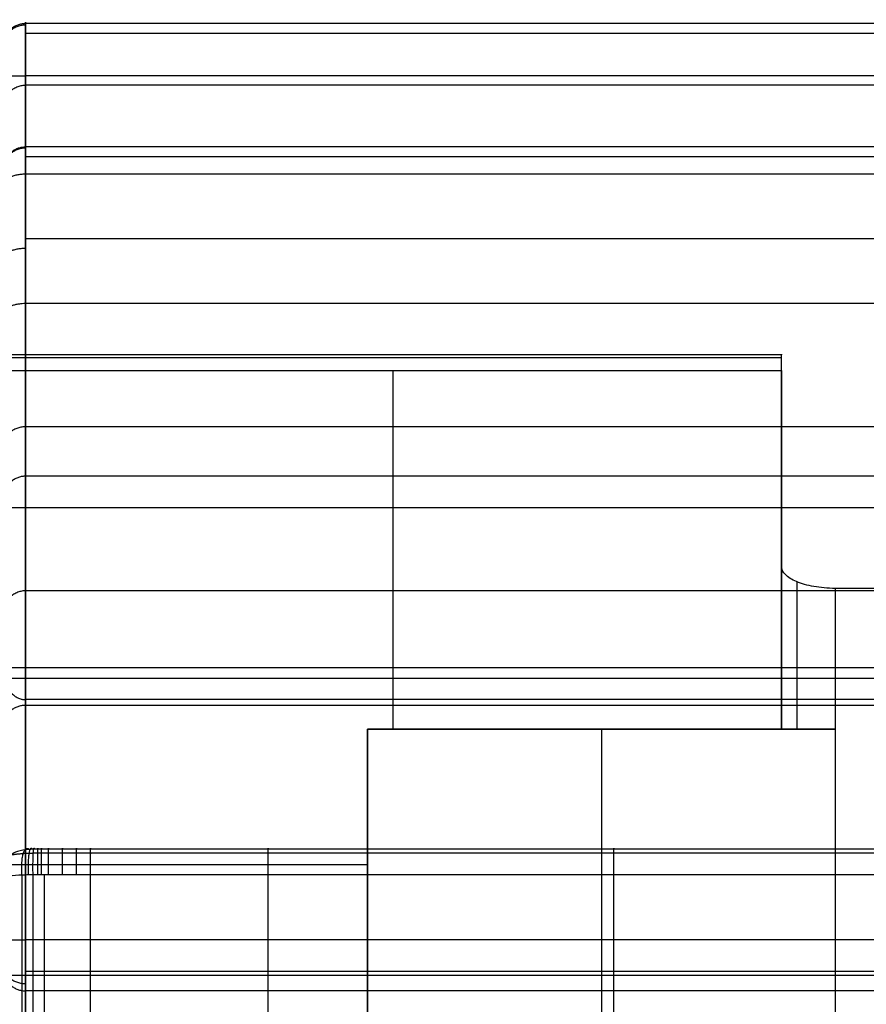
# Model space of a CAD drawing. Header units: millimetres. Extents: x -1116 to 588, y 524 to 1575.
# Tile 49 of 59: x -259 to -101, y 1392 to 1575. Entities that reach past the tile are written whole.
import ezdxf

# ---------------------------------------------------------------- set-up
doc = ezdxf.new("R2010")
doc.units = ezdxf.units.MM
for name, color, linetype, true_color in [('Patt 1$Calque 24', 7, 'Continuous', 0xff000d), ('Patt 1$SOLIDE', 7, 'Continuous', 0x0070ff), ('Patt 1$SOLIDE2', 7, 'Continuous', 0xffffff)]:
    doc.layers.add(name, color=color, linetype=linetype, true_color=true_color)

msp = doc.modelspace()

# ---------------------------------------------------------------- linework, layer by layer
at = {"layer": 'Patt 1$Calque 24'}
for p, q in [((-117.19, 1443.12, -305.59), (-117.19, 1493.92, -305.59)), ((-117.19, 1443.12, -255.09), (-117.19, 1473.41, -255.09)), ((-114.26, 1443.12, -248.01), (-114.26, 1470.54, -248.01)), ((-107.19, 1469.35, -245.09), (-107.19, 1443.12, -245.09)), ((-194.41, 1443.12, -245.09), (-107.19, 1443.12, -245.09)), ((-194.41, 1443.12, -356.09), (-194.41, 1443.12, -245.09)), ((-194.41, 1284.19, -245.09), (-194.41, 1443.12, -245.09)), ((-117.19, 1443.12, -300.59), (-194.41, 1443.12, -300.59)), ((-194.41, 1443.12, -300.59), (-194.41, 1315.82, -300.59)), ((-150.8, 1443.12, -356.09), (-150.8, 1443.12, -245.09)), ((-150.8, 1443.12, -245.09), (-150.8, 1284.19, -245.09)), ((-107.19, 1443.12, -245.09), (-107.19, 1284.19, -245.09))]:
    msp.add_line(p, q, dxfattribs=at)
at = {"layer": 'Patt 1$Calque 24', "extrusion": (0, -1, 0)}
msp.add_arc((-107.19, -255.09, -1443.12), 10, 90, 180, dxfattribs=at)
at = {"layer": 'Patt 1$Calque 24'}
for points, degree in [([(-117.19, 1512.85, -352.23), (-189.69, 1512.85, -352.23), (-262.19, 1512.85, -352.23)], 2), ([(-262.19, 1512.38, -354.88), (-189.69, 1512.38, -354.88), (-117.19, 1512.38, -354.88)], 2), ([(-117.19, 1473.41, -255.09), (-117.19, 1481.96, -276.13), (-117.19, 1494.47, -306.96), (-117.19, 1512.85, -352.23)], 3), ([(-262.19, 1509.98, -356.09), (-189.69, 1509.98, -356.09), (-117.19, 1509.98, -356.09)], 2), ([(-189.69, 1509.98, -356.09), (-189.69, 1487.69, -356.09), (-189.69, 1465.4, -356.09), (-189.69, 1443.12, -356.09)], 3), ([(-117.19, 1509.98, -356.09), (-117.19, 1476.55, -356.09), (-117.19, 1443.12, -356.09)], 2), ([(162.81, 1469.35, -245.09), (27.81, 1469.35, -245.09), (-107.19, 1469.35, -245.09)], 2), ([(587.81, 1454.53, -208.64), (162.81, 1454.53, -208.64), (-262.19, 1454.53, -208.64)], 2), ([(587.81, 1452.58, -204.9), (162.81, 1452.58, -204.9), (-262.18, 1452.58, -204.9)], 2), ([(-258.19, 526.01, -201.09), (-258.19, 987.31, -201.09), (-258.19, 1448.61, -201.09)], 2), ([(162.81, 1448.61, -201.09), (-47.69, 1448.61, -201.09), (-258.19, 1448.61, -201.09)], 2), ([(-194.41, 1443.12, -356.09), (-155.8, 1443.12, -356.09), (-117.19, 1443.12, -356.09)], 2), ([(-194.41, 1325.78, -356.09), (-194.41, 1384.45, -356.09), (-194.41, 1443.12, -356.09)], 2), ([(-117.19, 1443.12, -255.09), (-117.19, 1443.12, -305.59), (-117.19, 1443.12, -356.09)], 2), ([(-262.19, 1417.88, -356.09), (-228.3, 1417.88, -356.09), (-194.41, 1417.88, -356.09)], 2)]:
    msp.add_open_spline(points, degree=degree, dxfattribs=at)
msp.add_rational_spline([(-117.19, 1509.98, -356.09), (-117.19, 1511.48, -356.09), (-117.19, 1512.38, -354.88), (-117.19, 1513.28, -353.67), (-117.19, 1512.85, -352.23)], [1, 0.893797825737, 1, 0.893797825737, 1], degree=2, knots=[187.105039, 187.105039, 187.105039, 189.895357, 189.895357, 192.685675, 192.685675, 192.685675], dxfattribs=at)
for points, knots in [([(-107.19, 1469.35, -245.09), (-107.89, 1469.35, -245.09), (-108.58, 1469.38, -245.16), (-109.92, 1469.5, -245.44), (-110.55, 1469.58, -245.65), (-112.4, 1469.9, -246.45), (-113.5, 1470.22, -247.22), (-115.31, 1470.99, -249.12), (-116.01, 1471.43, -250.21), (-116.95, 1472.39, -252.58), (-117.19, 1472.9, -253.83), (-117.19, 1473.41, -255.09)], [0, 0, 0, 0, 2.10681, 2.10681, 4.116457, 4.116457, 8.240268, 8.240268, 12.330611, 12.330611, 16.41818, 16.41818, 16.41818, 16.41818]), ([(-262.19, 1452.71, -205.09), (-262.19, 1452.67, -205.02), (-262.18, 1452.62, -204.96), (-262.18, 1452.58, -204.9), (-262.16, 1452.22, -204.41), (-262.05, 1451.82, -203.96), (-261.7, 1451.01, -203.13), (-261.46, 1450.59, -202.74), (-260.99, 1450, -202.22), (-260.81, 1449.8, -202.05), (-260.41, 1449.43, -201.75), (-260.18, 1449.26, -201.61), (-259.81, 1449.04, -201.43), (-259.68, 1448.97, -201.37), (-259.4, 1448.85, -201.27), (-259.26, 1448.79, -201.23), (-259.04, 1448.73, -201.18), (-258.97, 1448.71, -201.16), (-258.81, 1448.67, -201.13), (-258.74, 1448.66, -201.12), (-258.58, 1448.63, -201.1), (-258.5, 1448.62, -201.1), (-258.38, 1448.62, -201.09), (-258.34, 1448.61, -201.09), (-258.28, 1448.61, -201.09), (-258.27, 1448.61, -201.09), (-258.24, 1448.61, -201.09), (-258.23, 1448.61, -201.09), (-258.21, 1448.61, -201.09), (-258.2, 1448.61, -201.09), (-258.19, 1448.61, -201.09)], [0, 0, 0, 0, 0.229358, 0.229358, 0.229358, 2.064985, 2.064985, 3.884427, 3.884427, 4.82335, 4.82335, 5.762629, 5.762629, 6.23801, 6.23801, 6.713707, 6.713707, 6.951877, 6.951877, 7.190072, 7.190072, 7.428322, 7.428322, 7.547402, 7.547402, 7.606936, 7.606936, 7.636701, 7.636701, 7.666467, 7.666467, 7.666467, 7.666467])]:
    msp.add_open_spline(points, degree=3, knots=knots, dxfattribs=at)
at = {"layer": 'Patt 1$SOLIDE', "extrusion": (-1, 0, 0)}
msp.add_arc((-1564.9, 338.15, 258.19), 10, 90, 193.7653, dxfattribs=at)
at = {"layer": 'Patt 1$SOLIDE'}
for points, knots in [([(-258.19, 1574.61, 335.77), (-258.4, 1574.61, 335.77), (-258.85, 1574.58, 335.78), (-259.51, 1574.41, 335.83), (-260.16, 1574.13, 335.91), (-260.76, 1573.74, 336.03), (-261.28, 1573.24, 336.18), (-261.69, 1572.66, 336.35), (-261.98, 1572.04, 336.53), (-262.15, 1571.4, 336.71), (-262.19, 1570.97, 336.83), (-262.19, 1570.76, 336.89)], [0, 0, 0, 0, 0.647554, 1.330635, 2.041607, 2.770486, 3.505639, 4.23482, 4.946366, 5.630242, 6.278737, 6.278737, 6.278737, 6.278737]), ([(-262.19, 1547.79, 269.42), (-262.19, 1548, 269.36), (-262.15, 1548.43, 269.24), (-261.98, 1549.07, 269.06), (-261.69, 1549.69, 268.88), (-261.28, 1550.27, 268.72), (-260.76, 1550.77, 268.57), (-260.16, 1551.17, 268.46), (-259.51, 1551.45, 268.38), (-258.85, 1551.61, 268.33), (-258.4, 1551.64, 268.32), (-258.19, 1551.64, 268.32)], [-6.279142, -6.279142, -6.279142, -6.279142, -5.630607, -4.94667, -4.235047, -3.505787, -2.770568, -2.041642, -1.330645, -0.647555, 0, 0, 0, 0]), ([(-258.19, 1522.42, 249.29), (-258.4, 1522.42, 249.29), (-258.85, 1522.41, 249.32), (-259.51, 1522.33, 249.47), (-260.16, 1522.2, 249.73), (-260.76, 1522.01, 250.09), (-261.28, 1521.77, 250.56), (-261.69, 1521.5, 251.09), (-261.98, 1521.21, 251.67), (-262.15, 1520.91, 252.26), (-262.19, 1520.7, 252.66), (-262.19, 1520.6, 252.85)], [0, 0, 0, 0, 0.647551, 1.330604, 2.041488, 2.770183, 3.505018, 4.233722, 4.944621, 5.627693, 6.275045, 6.275045, 6.275045, 6.275045]), ([(-258.19, 1490.25, 200.34), (-258.4, 1490.25, 200.34), (-258.85, 1490.22, 200.35), (-259.51, 1490.05, 200.36), (-260.16, 1489.76, 200.38), (-260.76, 1489.35, 200.41), (-261.28, 1488.83, 200.45), (-261.69, 1488.23, 200.49), (-261.98, 1487.58, 200.54), (-262.15, 1486.92, 200.58), (-262.19, 1486.48, 200.62), (-262.19, 1486.26, 200.63)], [0, 0, 0, 0, 0.647553, 1.330629, 2.04158, 2.770406, 3.505445, 4.234421, 4.945643, 5.629063, 6.27698, 6.27698, 6.27698, 6.27698]), ([(-258.19, 1447.54, -200.26), (-258.4, 1447.54, -200.26), (-258.85, 1447.51, -200.23), (-259.52, 1447.36, -200.06), (-260.17, 1447.09, -199.76), (-260.77, 1446.71, -199.34), (-261.29, 1446.25, -198.82), (-261.7, 1445.71, -198.23), (-261.99, 1445.13, -197.58), (-262.15, 1444.54, -196.92), (-262.19, 1444.14, -196.48), (-262.19, 1443.95, -196.27)], [0, 0, 0, 0, 0.649258, 1.348636, 2.106044, 2.923524, 3.793873, 4.700267, 5.619086, 6.524584, 7.393482, 7.393482, 7.393482, 7.393482]), ([(-262.19, 1398.17, 340.1), (-262.19, 1397.96, 340.16), (-262.15, 1397.53, 340.29), (-261.98, 1396.9, 340.49), (-261.69, 1396.28, 340.67), (-261.28, 1395.7, 340.85), (-260.76, 1395.2, 340.99), (-260.16, 1394.81, 341.11), (-259.51, 1394.53, 341.2), (-258.85, 1394.37, 341.24), (-258.4, 1394.33, 341.25), (-258.19, 1394.33, 341.25)], [-6.276425, -6.276425, -6.276425, -6.276425, -5.628553, -4.945217, -4.234101, -3.505235, -2.77029, -2.04153, -1.330615, -0.647552, 0, 0, 0, 0])]:
    msp.add_open_spline(points, degree=3, knots=knots, dxfattribs=at)
for points in [[(583.81, 1574.61, 335.77), (162.81, 1574.61, 335.77), (-258.19, 1574.61, 335.77)], [(-258.19, 1574.61, 335.77), (-258.19, 1563.13, 302.04), (-258.19, 1551.64, 268.32)], [(583.81, 1572.76, 344.32), (162.81, 1572.76, 344.32), (-258.19, 1572.76, 344.32)], [(583.81, 1564.9, 348.15), (162.81, 1564.9, 348.15), (-258.19, 1564.9, 348.15)], [(-258.19, 1403.84, 348.15), (-258.19, 1484.37, 348.15), (-258.19, 1564.9, 348.15)], [(583.81, 1563.13, 302.04), (162.81, 1563.13, 302.04), (-258.19, 1563.13, 302.04)], [(583.81, 1551.64, 268.32), (162.81, 1551.64, 268.32), (-258.19, 1551.64, 268.32)], [(583.81, 1549.79, 264.52), (162.81, 1549.79, 264.52), (-258.19, 1549.79, 264.52)], [(583.81, 1546.54, 261.82), (162.81, 1546.54, 261.82), (-258.19, 1546.54, 261.82)], [(-258.19, 1546.54, 261.82), (-258.19, 1534.48, 255.56), (-258.19, 1522.42, 249.29)], [(583.81, 1534.48, 255.56), (162.81, 1534.48, 255.56), (-258.19, 1534.48, 255.56)], [(583.81, 1522.42, 249.29), (162.81, 1522.42, 249.29), (-258.19, 1522.42, 249.29)], [(583.81, 1499.47, 229.01), (162.81, 1499.47, 229.01), (-258.19, 1499.47, 229.01)], [(583.81, 1490.25, 200.34), (162.81, 1490.25, 200.34), (-258.19, 1490.25, 200.34)], [(-258.19, 1490.25, 200.34), (-258.19, 1468.9, 0.04), (-258.19, 1447.54, -200.26)], [(583.81, 1484.37, 348.15), (162.81, 1484.37, 348.15), (-258.19, 1484.37, 348.15)], [(583.81, 1468.9, 0.04), (162.81, 1468.9, 0.04), (-258.19, 1468.9, 0.04)], [(583.81, 1447.54, -200.26), (162.81, 1447.54, -200.26), (-258.19, 1447.54, -200.26)], [(-258.19, 1447.54, -200.26), (-258.19, 991.02, -200.98), (-258.19, 534.5, -201.69)], [(583.81, 1403.84, 348.15), (162.81, 1403.84, 348.15), (-258.19, 1403.84, 348.15)], [(583.81, 1397.97, 346.25), (162.81, 1397.97, 346.25), (-258.19, 1397.97, 346.25)], [(583.81, 1394.33, 341.25), (162.81, 1394.33, 341.25), (-258.19, 1394.33, 341.25)], [(-258.19, 1272.43, -108.84), (-258.19, 1333.38, 116.21), (-258.19, 1394.33, 341.25)]]:
    msp.add_open_spline(points, degree=2, dxfattribs=at)
for points, weights in [([(-258.19, 1574.35, 341.41), (-262.19, 1574.35, 341.41), (-262.19, 1570.57, 340.11)], [1, 0.707106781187, 1]), ([(-262.19, 1564.9, 344.15), (-262.19, 1564.9, 348.15), (-258.19, 1564.9, 348.15)], [1, 0.707106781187, 1]), ([(-258.19, 1563.09, 301.95), (-262.19, 1563.09, 301.95), (-262.19, 1559.31, 303.24)], [1, 0.707106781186, 1]), ([(-258.19, 1551.42, 267.56), (-262.19, 1551.42, 267.56), (-262.19, 1547.63, 268.81)], [1, 0.707106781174, 1]), ([(-258.19, 1551.64, 268.32), (-258.19, 1550.56, 263.92), (-258.19, 1546.54, 261.82)], [1, 0.910809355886, 1]), ([(-258.19, 1546.54, 261.82), (-262.19, 1546.54, 261.82), (-262.19, 1544.7, 265.37)], [1, 0.707106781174, 1]), ([(-258.19, 1532.71, 254.63), (-262.19, 1532.71, 254.63), (-262.19, 1530.86, 258.18)], [1, 0.707106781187, 1]), ([(-258.19, 1522.42, 249.29), (-258.21, 1522.42, 249.29), (-258.24, 1522.42, 249.29)], [0.999999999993, 0.997304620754, 0.99465885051]), ([(-258.19, 1522.42, 249.29), (-258.19, 1491.6, 233.81), (-258.19, 1490.25, 200.34)], [1, 0.872810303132, 1]), ([(-258.19, 1499.46, 229.01), (-262.19, 1499.46, 229.01), (-262.19, 1496.12, 231.21)], [1, 0.707106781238, 1]), ([(-258.19, 1490.25, 200.34), (-258.21, 1490.25, 200.34), (-258.24, 1490.25, 200.34)], [1, 0.997303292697, 0.994656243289]), ([(-258.19, 1484.37, 348.15), (-262.19, 1484.37, 348.15), (-262.19, 1484.37, 344.15)], [1, 0.707106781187, 1]), ([(-258.19, 1468.9, 0.04), (-262.19, 1468.9, 0.04), (-262.19, 1464.92, 0.46)], [1, 0.707106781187, 1]), ([(-262.19, 1403.84, 344.15), (-262.19, 1403.84, 348.15), (-258.19, 1403.84, 348.15)], [1, 0.707106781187, 1]), ([(-258.19, 1394.33, 341.25), (-258.19, 1396.58, 348.15), (-258.19, 1403.84, 348.15)], [1, 0.809376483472, 1]), ([(-258.19, 1395.64, 343.88), (-262.19, 1395.64, 343.88), (-262.19, 1398.92, 341.59)], [1, 0.707106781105, 1])]:
    msp.add_rational_spline(points, weights, degree=2, dxfattribs=at)
at = {"layer": 'Patt 1$SOLIDE2'}
for p, q in [((-258.83, 1290.77, 411.63), (-258.83, 1415.91, 411.63)), ((-256.8, 1290.97, 411.96), (-256.8, 1415.95, 411.96)), ((-254.65, 1290.98, 411.97), (-254.65, 1415.96, 411.97)), ((-246.09, 1290.98, 411.97), (-246.09, 1415.96, 411.97)), ((-212.93, 1290.98, 411.97), (-212.93, 1415.96, 411.97)), ((-148.46, 1290.98, 411.97), (-148.46, 1415.96, 411.97))]:
    msp.add_line(p, q, dxfattribs=at)
for points, knots in [([(-256.53, 1420.74, 405.5), (-256.66, 1420.73, 405.49), (-257, 1420.72, 405.46), (-258.17, 1420.65, 405.22), (-259.42, 1420.42, 404.46), (-260.41, 1420.03, 403.2), (-260.8, 1419.78, 402.37), (-261.02, 1419.53, 401.56), (-261.09, 1419.4, 401.12), (-261.11, 1419.31, 400.84)], [1162.670409, 1162.670409, 1162.670409, 1162.670409, 1163.078744, 1163.679094, 1166.252528, 1167.364832, 1168.605775, 1169.089319, 1169.98651, 1169.98651, 1169.98651, 1169.98651]), ([(158.88, 1420.74, 405.51), (143.6, 1420.74, 405.51), (128.31, 1420.74, 405.51), (113.03, 1420.74, 405.51), (69.53, 1420.74, 405.51), (26.03, 1420.74, 405.5), (-17.46, 1420.74, 405.51), (-28.32, 1420.74, 405.51), (-39.18, 1420.74, 405.51), (-50.04, 1420.74, 405.51), (-60.97, 1420.74, 405.51), (-71.9, 1420.74, 405.51), (-82.82, 1420.74, 405.51), (-104.7, 1420.74, 405.51), (-126.58, 1420.74, 405.51), (-148.46, 1420.74, 405.51), (-169.95, 1420.74, 405.51), (-191.44, 1420.74, 405.51), (-212.93, 1420.74, 405.51), (-223.98, 1420.74, 405.51), (-235.04, 1420.74, 405.51), (-246.09, 1420.74, 405.51), (-246.96, 1420.74, 405.51), (-248.7, 1420.74, 405.51), (-251.32, 1420.74, 405.51), (-253.49, 1420.74, 405.51), (-255.02, 1420.74, 405.51), (-255.88, 1420.74, 405.51), (-256.33, 1420.74, 405.51), (-256.53, 1420.74, 405.5)], [747.252037, 747.252037, 747.252037, 747.252037, 793.104807, 793.104807, 793.104807, 923.597965, 923.597965, 923.597965, 956.177689, 956.177689, 956.177689, 988.95428, 988.95428, 988.95428, 1054.593512, 1054.593512, 1054.593512, 1119.061309, 1119.061309, 1119.061309, 1152.225148, 1152.225148, 1152.225148, 1154.836463, 1157.447778, 1160.059094, 1161.364752, 1162.01758, 1162.670409, 1162.670409, 1162.670409, 1162.670409]), ([(-256.8, 1415.95, 411.96), (-257.07, 1415.95, 411.95), (-257.77, 1415.94, 411.87), (-260.19, 1415.87, 411.37), (-262.73, 1415.64, 409.83), (-264.71, 1415.25, 407.29), (-265.48, 1415, 405.65), (-265.93, 1414.75, 404.05), (-266.06, 1414.61, 403.18), (-266.1, 1414.53, 402.62)], [1162.670409, 1162.670409, 1162.670409, 1162.670409, 1163.078744, 1163.679094, 1166.252528, 1167.364832, 1168.605775, 1169.089319, 1169.98651, 1169.98651, 1169.98651, 1169.98651]), ([(158.88, 1415.96, 411.97), (143.6, 1415.96, 411.97), (128.32, 1415.96, 411.97), (113.03, 1415.96, 411.97), (69.53, 1415.96, 411.97), (26.04, 1415.95, 411.97), (-17.46, 1415.96, 411.97), (-28.32, 1415.96, 411.97), (-39.18, 1415.96, 411.97), (-50.04, 1415.96, 411.97), (-60.97, 1415.96, 411.97), (-71.89, 1415.96, 411.97), (-82.82, 1415.96, 411.97), (-104.7, 1415.96, 411.97), (-126.58, 1415.96, 411.97), (-148.46, 1415.96, 411.97), (-169.95, 1415.96, 411.97), (-191.44, 1415.96, 411.97), (-212.93, 1415.96, 411.97), (-223.98, 1415.96, 411.97), (-235.03, 1415.96, 411.97), (-246.09, 1415.96, 411.97), (-246.96, 1415.96, 411.97), (-248.74, 1415.96, 411.97), (-251.29, 1415.96, 411.97), (-253.51, 1415.96, 411.97), (-254.98, 1415.96, 411.97), (-255.94, 1415.96, 411.97), (-256.26, 1415.96, 411.98), (-256.8, 1415.95, 411.96)], [747.253775, 747.253775, 747.253775, 747.253775, 793.104807, 793.104807, 793.104807, 923.597965, 923.597965, 923.597965, 956.177689, 956.177689, 956.177689, 988.95428, 988.95428, 988.95428, 1054.593512, 1054.593512, 1054.593512, 1119.061309, 1119.061309, 1119.061309, 1152.225148, 1152.225148, 1152.225148, 1154.836463, 1157.447778, 1160.059094, 1161.364752, 1162.01758, 1162.670409, 1162.670409, 1162.670409, 1162.670409])]:
    msp.add_open_spline(points, degree=3, knots=knots, dxfattribs=at)
for points, weights in [([(-258.85, 1415.91, 411.62), (-259.37, 1422.57, 411.48), (-257.52, 1420.69, 405.34)], [1, 0.599067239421, 1]), ([(-257.63, 1415.94, 411.88), (-257.92, 1422.67, 411.84), (-256.93, 1420.72, 405.46)], [1, 0.595875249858, 1]), ([(-256.8, 1415.95, 411.96), (-256.91, 1422.71, 411.95), (-256.53, 1420.74, 405.5)], [1, 0.594830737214, 1]), ([(-255.9, 1415.96, 411.97), (-255.91, 1422.72, 411.97), (-255.88, 1420.74, 405.51)], [1, 0.594645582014, 1]), ([(-255.23, 1415.96, 411.97), (-255.23, 1422.72, 411.97), (-255.23, 1420.74, 405.51)], [1, 0.594650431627, 1]), ([(-253.92, 1415.96, 411.97), (-253.92, 1422.72, 411.97), (-253.92, 1420.74, 405.51)], [1, 0.59464382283, 1]), ([(-251.31, 1415.96, 411.97), (-251.31, 1422.72, 411.97), (-251.31, 1420.74, 405.51)], [1, 0.594646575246, 1]), ([(-248.72, 1415.96, 411.97), (-248.73, 1422.72, 411.97), (-248.7, 1420.74, 405.51)], [1, 0.594663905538, 1]), ([(-246.09, 1415.96, 411.97), (-246.09, 1422.72, 411.97), (-246.09, 1420.74, 405.51)], [1, 0.5946449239, 1]), ([(-212.93, 1415.96, 411.97), (-212.93, 1422.72, 411.97), (-212.93, 1420.74, 405.51)], [1, 0.594644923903, 1]), ([(-148.46, 1415.96, 411.97), (-148.46, 1422.72, 411.97), (-148.46, 1420.74, 405.51)], [1, 0.594644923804, 1])]:
    msp.add_rational_spline(points, weights, degree=2, dxfattribs=at)
for points, degree in [([(-256.53, 1420.74, 405.5), (-256.53, 1420.74, 405.5), (-256.53, 1420.74, 405.5), (-256.53, 1420.74, 405.5)], 3), ([(-261.12, 1397.28, 328.9), (-51.12, 1397.28, 328.9), (158.88, 1397.28, 328.9)], 2)]:
    msp.add_open_spline(points, degree=degree, dxfattribs=at)
for points, weights, knots in [([(-256.75, 1419.97, 409.93), (-257, 1419.97, 409.92), (-257.65, 1419.95, 409.85), (-259.85, 1419.84, 409.36), (-262.08, 1419.49, 407.89), (-263.71, 1418.92, 405.56), (-264.3, 1418.57, 404.09), (-264.6, 1418.23, 402.7), (-264.67, 1418.06, 401.96), (-264.67, 1417.94, 401.49)], [0.797415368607, 0.797492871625, 0.797954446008, 0.801133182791, 0.810648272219, 0.825269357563, 0.834289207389, 0.842824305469, 0.847334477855, 0.850235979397], [1162.670409, 1162.670409, 1162.670409, 1162.670409, 1163.078744, 1163.679094, 1166.252528, 1167.364832, 1168.605775, 1169.089319, 1169.98651, 1169.98651, 1169.98651, 1169.98651]), ([(158.88, 1419.98, 409.94), (143.6, 1419.98, 409.95), (128.32, 1419.98, 409.95), (113.03, 1419.98, 409.95), (69.53, 1419.98, 409.95), (26.04, 1419.97, 409.94), (-17.46, 1419.98, 409.94), (-28.32, 1419.98, 409.94), (-39.18, 1419.98, 409.95), (-50.04, 1419.98, 409.95), (-60.97, 1419.98, 409.95), (-71.89, 1419.98, 409.95), (-82.82, 1419.98, 409.95), (-104.7, 1419.98, 409.95), (-126.58, 1419.98, 409.95), (-148.46, 1419.98, 409.95), (-169.95, 1419.98, 409.95), (-191.44, 1419.98, 409.95), (-212.93, 1419.98, 409.95), (-223.98, 1419.98, 409.95), (-235.03, 1419.98, 409.95), (-246.09, 1419.98, 409.95), (-246.96, 1419.98, 409.95), (-248.73, 1419.98, 409.94), (-251.3, 1419.98, 409.95), (-253.51, 1419.98, 409.95), (-254.98, 1419.98, 409.95), (-255.93, 1419.98, 409.95), (-256.27, 1419.98, 409.95), (-256.75, 1419.97, 409.93)], [0.79732246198, 0.797322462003, 0.797322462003, 0.797322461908, 0.797322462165, 0.797322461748, 0.797322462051, 0.797322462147, 0.797322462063, 0.797322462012, 0.797322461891, 0.797322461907, 0.797322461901, 0.797322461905, 0.797322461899, 0.797322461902, 0.797322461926, 0.797322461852, 0.797322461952, 0.797322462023, 0.797322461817, 0.79732246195, 0.797322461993, 0.797340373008, 0.797316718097, 0.797329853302, 0.797311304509, 0.797350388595, 0.797259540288, 0.797415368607], [747.253732, 747.253732, 747.253732, 747.253732, 793.104807, 793.104807, 793.104807, 923.597965, 923.597965, 923.597965, 956.177689, 956.177689, 956.177689, 988.95428, 988.95428, 988.95428, 1054.593512, 1054.593512, 1054.593512, 1119.061309, 1119.061309, 1119.061309, 1152.225148, 1152.225148, 1152.225148, 1154.836463, 1157.447778, 1160.059094, 1161.364752, 1162.01758, 1162.670409, 1162.670409, 1162.670409, 1162.670409])]:
    msp.add_rational_spline(points, weights, degree=3, knots=knots, dxfattribs=at)

doc.saveas('drawing.dxf')
